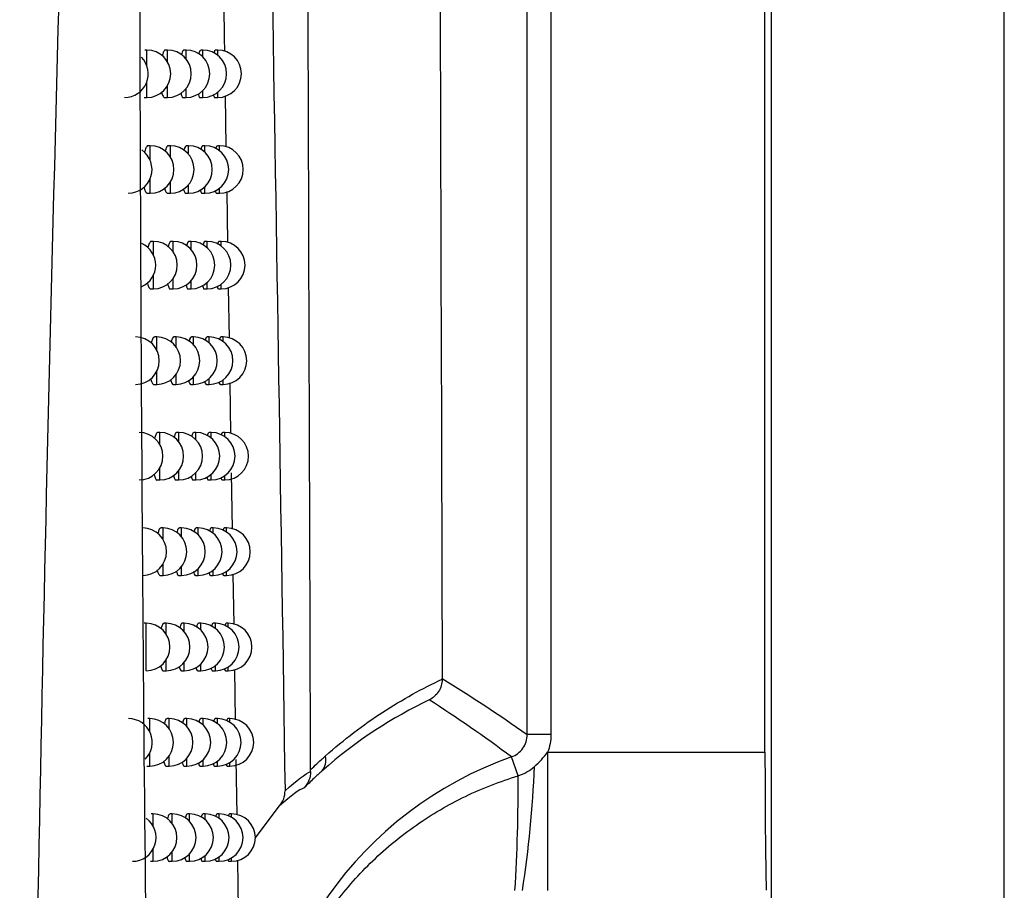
# Model space of a CAD drawing. Header units: millimetres. Extents: x 15336 to 16492, y 10123 to 11383.
# Tile 40 of 71: x 16101 to 16121, y 10624 to 10643. Entities that reach past the tile are written whole.
import ezdxf

# ---------------------------------------------------------------- set-up
doc = ezdxf.new("R2010")
doc.units = ezdxf.units.MM

msp = doc.modelspace()

# ---------------------------------------------------------------- linework, layer by layer
at = {"color": 7, "linetype": 'Continuous', "lineweight": 25}
for p, q in [((16116.385, 10899.651), (16116.385, 10589.564)), ((16121.297, 10589.564), (16121.297, 10899.564)), ((16116.254, 10627.253), (16116.254, 10736.963)), ((16111.244, 10627.626), (16111.244, 10736.59)), ((16111.744, 10736.59), (16111.744, 10627.626)), ((16103.23, 10642.058), (16103.187, 10642.058)), ((16103.23, 10641.722), (16103.23, 10642.058)), ((16103.662, 10642.058), (16103.619, 10642.058)), ((16103.662, 10641.81), (16103.662, 10642.058)), ((16104.054, 10642.058), (16104.011, 10642.058)), ((16104.054, 10641.869), (16104.054, 10642.058)), ((16104.407, 10642.058), (16104.363, 10642.058)), ((16104.407, 10641.913), (16104.407, 10642.058)), ((16104.72, 10642.058), (16104.676, 10642.058)), ((16104.72, 10641.948), (16104.72, 10642.058)), ((16103.23, 10641.058), (16103.23, 10641.395)), ((16103.662, 10641.058), (16103.662, 10641.307)), ((16104.054, 10641.058), (16104.054, 10641.248)), ((16104.407, 10641.058), (16104.407, 10641.204)), ((16104.72, 10641.058), (16104.72, 10641.168)), ((16103.17, 10641.058), (16103.23, 10641.058)), ((16103.603, 10641.058), (16103.662, 10641.058)), ((16103.995, 10641.058), (16104.054, 10641.058)), ((16104.348, 10641.058), (16104.407, 10641.058)), ((16104.662, 10641.058), (16104.72, 10641.058)), ((16104.902, 10640.015), (16104.885, 10641.092)), ((16103.299, 10640.04), (16103.256, 10640.04)), ((16103.299, 10639.728), (16103.299, 10640.04)), ((16103.723, 10640.04), (16103.68, 10640.04)), ((16103.723, 10639.806), (16103.723, 10640.04)), ((16104.107, 10640.04), (16104.064, 10640.04)), ((16104.107, 10639.861), (16104.107, 10640.04)), ((16104.452, 10640.04), (16104.408, 10640.04)), ((16104.452, 10639.902), (16104.452, 10640.04)), ((16104.758, 10640.04), (16104.714, 10640.04)), ((16104.758, 10639.936), (16104.758, 10640.04)), ((16103.299, 10639.04), (16103.299, 10639.352)), ((16103.723, 10639.04), (16103.723, 10639.275)), ((16104.107, 10639.04), (16104.107, 10639.22)), ((16104.452, 10639.04), (16104.452, 10639.178)), ((16104.758, 10639.04), (16104.758, 10639.145)), ((16104.935, 10637.999), (16104.918, 10639.073)), ((16103.24, 10639.04), (16103.299, 10639.04)), ((16103.664, 10639.04), (16103.723, 10639.04)), ((16104.048, 10639.04), (16104.107, 10639.04)), ((16104.394, 10639.04), (16104.452, 10639.04)), ((16104.7, 10639.04), (16104.758, 10639.04)), ((16103.368, 10638.024), (16103.325, 10638.024)), ((16103.368, 10637.733), (16103.368, 10638.024)), ((16103.783, 10638.024), (16103.74, 10638.024)), ((16103.783, 10637.803), (16103.783, 10638.024)), ((16104.159, 10638.024), (16104.116, 10638.024)), ((16104.159, 10637.853), (16104.159, 10638.024)), ((16104.497, 10638.024), (16104.453, 10638.024)), ((16104.497, 10637.893), (16104.497, 10638.024)), ((16104.796, 10638.024), (16104.752, 10638.024)), ((16104.796, 10637.924), (16104.796, 10638.024)), ((16103.368, 10637.024), (16103.368, 10637.315)), ((16103.783, 10637.024), (16103.783, 10637.245)), ((16103.308, 10637.024), (16103.368, 10637.024)), ((16103.724, 10637.024), (16103.783, 10637.024)), ((16104.1, 10637.024), (16104.159, 10637.024)), ((16104.159, 10637.024), (16104.159, 10637.194)), ((16104.439, 10637.024), (16104.497, 10637.024)), ((16104.497, 10637.024), (16104.497, 10637.155)), ((16104.738, 10637.024), (16104.796, 10637.024)), ((16104.796, 10637.024), (16104.796, 10637.123)), ((16104.967, 10635.985), (16104.95, 10637.055)), ((16103.436, 10636.009), (16103.393, 10636.009)), ((16103.436, 10635.736), (16103.436, 10636.009)), ((16103.842, 10636.009), (16103.799, 10636.009)), ((16103.842, 10635.8), (16103.842, 10636.009)), ((16104.211, 10636.009), (16104.167, 10636.009)), ((16104.211, 10635.847), (16104.211, 10636.009)), ((16104.541, 10636.009), (16104.497, 10636.009)), ((16104.541, 10635.884), (16104.541, 10636.009)), ((16104.833, 10636.009), (16104.79, 10636.009)), ((16104.833, 10635.914), (16104.833, 10636.009)), ((16103.436, 10635.009), (16103.436, 10635.281)), ((16103.842, 10635.009), (16103.842, 10635.218)), ((16104.211, 10635.009), (16104.211, 10635.17)), ((16104.541, 10635.009), (16104.541, 10635.133)), ((16103.376, 10635.009), (16103.436, 10635.009)), ((16103.783, 10635.009), (16103.842, 10635.009)), ((16104.152, 10635.009), (16104.211, 10635.009)), ((16104.483, 10635.009), (16104.541, 10635.009)), ((16104.776, 10635.009), (16104.833, 10635.009)), ((16104.833, 10635.009), (16104.833, 10635.103)), ((16105, 10633.972), (16104.983, 10635.039)), ((16103.503, 10633.995), (16103.46, 10633.995)), ((16103.503, 10633.739), (16103.503, 10633.995)), ((16103.901, 10633.995), (16103.858, 10633.995)), ((16103.901, 10633.797), (16103.901, 10633.995)), ((16104.262, 10633.995), (16104.218, 10633.995)), ((16104.262, 10633.841), (16104.262, 10633.995)), ((16104.585, 10633.995), (16104.541, 10633.995)), ((16104.585, 10633.877), (16104.585, 10633.995)), ((16104.87, 10633.995), (16104.827, 10633.995)), ((16104.87, 10633.905), (16104.87, 10633.995)), ((16103.503, 10632.995), (16103.503, 10633.251)), ((16103.901, 10632.995), (16103.901, 10633.193)), ((16104.262, 10632.995), (16104.262, 10633.148)), ((16104.585, 10632.995), (16104.585, 10633.113)), ((16104.87, 10632.995), (16104.87, 10633.085)), ((16105.032, 10631.96), (16105.013, 10633.143)), ((16103.443, 10632.995), (16103.503, 10632.995)), ((16103.842, 10632.995), (16103.901, 10632.995)), ((16104.203, 10632.995), (16104.262, 10632.995)), ((16104.527, 10632.995), (16104.585, 10632.995)), ((16104.813, 10632.995), (16104.87, 10632.995)), ((16103.569, 10631.982), (16103.526, 10631.982)), ((16103.569, 10631.741), (16103.569, 10631.982)), ((16103.959, 10631.982), (16103.916, 10631.982)), ((16103.959, 10631.795), (16103.959, 10631.982)), ((16104.312, 10631.982), (16104.269, 10631.982)), ((16104.312, 10631.837), (16104.312, 10631.982)), ((16104.628, 10631.982), (16104.584, 10631.982)), ((16104.628, 10631.87), (16104.628, 10631.982)), ((16104.907, 10631.982), (16104.863, 10631.982)), ((16104.907, 10631.897), (16104.907, 10631.982)), ((16103.569, 10630.982), (16103.569, 10631.224)), ((16103.51, 10630.982), (16103.569, 10630.982)), ((16103.9, 10630.982), (16103.959, 10630.982)), ((16103.959, 10630.982), (16103.959, 10631.17)), ((16104.254, 10630.982), (16104.312, 10630.982)), ((16104.312, 10630.982), (16104.312, 10631.128)), ((16104.57, 10630.982), (16104.628, 10630.982)), ((16104.628, 10630.982), (16104.628, 10631.095)), ((16104.85, 10630.982), (16104.907, 10630.982)), ((16104.907, 10630.982), (16104.907, 10631.068)), ((16105.065, 10629.949), (16105.047, 10631.011)), ((16103.215, 10629.972), (16103.172, 10629.972)), ((16103.215, 10628.972), (16103.215, 10629.972)), ((16103.634, 10629.972), (16103.592, 10629.972)), ((16103.634, 10629.744), (16103.634, 10629.972)), ((16104.016, 10629.972), (16103.974, 10629.972)), ((16104.016, 10629.794), (16104.016, 10629.972)), ((16104.362, 10629.972), (16104.319, 10629.972)), ((16104.362, 10629.833), (16104.362, 10629.972)), ((16104.671, 10629.972), (16104.627, 10629.972)), ((16104.671, 10629.865), (16104.671, 10629.972)), ((16104.943, 10629.972), (16104.899, 10629.972)), ((16104.943, 10629.891), (16104.943, 10629.972)), ((16103.634, 10628.972), (16103.634, 10629.199)), ((16104.016, 10628.972), (16104.016, 10629.149)), ((16104.362, 10628.972), (16104.362, 10629.11)), ((16103.575, 10628.972), (16103.634, 10628.972)), ((16103.958, 10628.972), (16104.016, 10628.972)), ((16104.303, 10628.972), (16104.362, 10628.972)), ((16104.613, 10628.972), (16104.671, 10628.972)), ((16104.671, 10628.972), (16104.671, 10629.078)), ((16104.886, 10628.972), (16104.943, 10628.972)), ((16104.943, 10628.972), (16104.943, 10629.052)), ((16105.097, 10627.94), (16105.08, 10628.999)), ((16103.288, 10627.962), (16103.246, 10627.962)), ((16103.288, 10627.685), (16103.288, 10627.962)), ((16103.699, 10627.962), (16103.656, 10627.962)), ((16103.699, 10627.747), (16103.699, 10627.962)), ((16104.073, 10627.962), (16104.03, 10627.962)), ((16104.073, 10627.794), (16104.073, 10627.962)), ((16104.411, 10627.962), (16104.368, 10627.962)), ((16104.411, 10627.831), (16104.411, 10627.962)), ((16104.713, 10627.962), (16104.669, 10627.962)), ((16104.713, 10627.861), (16104.713, 10627.962)), ((16104.979, 10627.962), (16104.935, 10627.962)), ((16104.979, 10627.885), (16104.979, 10627.962)), ((16111.744, 10627.626), (16111.244, 10627.626)), ((16103.288, 10626.962), (16103.288, 10627.239)), ((16111.672, 10627.253), (16111.672, 10624.342)), ((16111.672, 10627.253), (16116.254, 10627.253)), ((16103.699, 10626.962), (16103.699, 10627.177)), ((16104.073, 10626.962), (16104.073, 10627.13)), ((16104.411, 10626.962), (16104.411, 10627.093)), ((16104.713, 10626.962), (16104.713, 10627.063)), ((16104.979, 10626.962), (16104.979, 10627.039)), ((16105.129, 10625.933), (16105.11, 10627.104)), ((16111.053, 10626.757), (16110.912, 10627.155)), ((16103.229, 10626.962), (16103.288, 10626.962)), ((16103.64, 10626.962), (16103.699, 10626.962)), ((16104.014, 10626.962), (16104.073, 10626.962)), ((16104.353, 10626.962), (16104.411, 10626.962)), ((16104.655, 10626.962), (16104.713, 10626.962)), ((16104.922, 10626.962), (16104.979, 10626.962)), ((16105.509, 10625.44), (16106.025, 10626.123)), ((16103.361, 10625.954), (16103.318, 10625.954)), ((16103.361, 10625.694), (16103.361, 10625.954)), ((16103.763, 10625.954), (16103.72, 10625.954)), ((16103.763, 10625.751), (16103.763, 10625.954)), ((16104.129, 10625.954), (16104.086, 10625.954)), ((16104.129, 10625.795), (16104.129, 10625.954)), ((16104.459, 10625.954), (16104.416, 10625.954)), ((16104.459, 10625.829), (16104.459, 10625.954)), ((16104.754, 10625.954), (16104.711, 10625.954)), ((16104.754, 10625.858), (16104.754, 10625.954)), ((16105.014, 10625.954), (16104.97, 10625.954)), ((16105.014, 10625.881), (16105.014, 10625.954)), ((16103.361, 10624.954), (16103.361, 10625.214)), ((16103.301, 10624.954), (16103.361, 10624.954)), ((16103.704, 10624.954), (16103.763, 10624.954)), ((16103.763, 10624.954), (16103.763, 10625.157)), ((16104.07, 10624.954), (16104.129, 10624.954)), ((16104.129, 10624.954), (16104.129, 10625.114)), ((16104.401, 10624.954), (16104.459, 10624.954)), ((16104.459, 10624.954), (16104.459, 10625.079)), ((16104.697, 10624.954), (16104.754, 10624.954)), ((16104.754, 10624.954), (16104.754, 10625.05)), ((16104.957, 10624.954), (16105.014, 10624.954)), ((16105.014, 10624.954), (16105.014, 10625.027)), ((16105.161, 10623.939), (16105.145, 10624.981))]:
    msp.add_line(p, q, dxfattribs=at)
for centre, radius, start, end in [((16103.23, 10641.558), 0.5, 270, 90), ((16103.662, 10641.558), 0.5, 270, 90), ((16104.054, 10641.558), 0.5, 270, 90), ((16104.407, 10641.558), 0.5, 270, 90), ((16104.72, 10641.558), 0.5, 270, 90), ((16102.757, 10641.558), 0.5, 270, 44.2144), ((16102.836, 10639.54), 0.5, 270, 55.2717), ((16103.299, 10639.54), 0.5, 270, 90), ((16103.723, 10639.54), 0.5, 270, 90), ((16104.107, 10639.54), 0.5, 270, 90), ((16104.452, 10639.54), 0.5, 270, 90), ((16104.758, 10639.54), 0.5, 270, 90), ((16102.914, 10637.524), 0.5, 294.9109, 65.1036), ((16103.368, 10637.524), 0.5, 270, 90), ((16103.783, 10637.524), 0.5, 270, 90), ((16104.159, 10637.524), 0.5, 270, 90), ((16104.497, 10637.524), 0.5, 270, 90), ((16104.796, 10637.524), 0.5, 270, 90), ((16102.99, 10635.509), 0.5, 270, 90), ((16103.436, 10635.509), 0.5, 270, 90), ((16103.842, 10635.509), 0.5, 270, 90), ((16104.211, 10635.509), 0.5, 270, 90), ((16104.541, 10635.509), 0.5, 270, 90), ((16104.833, 10635.509), 0.5, 270, 90), ((16103.066, 10633.495), 0.5, 270, 90), ((16103.503, 10633.495), 0.5, 270, 90), ((16103.901, 10633.495), 0.5, 270, 90), ((16104.262, 10633.495), 0.5, 270, 90), ((16104.585, 10633.495), 0.5, 270, 90), ((16104.87, 10633.495), 0.5, 270, 90), ((16103.141, 10631.482), 0.5, 270, 90), ((16103.569, 10631.482), 0.5, 270, 90), ((16103.959, 10631.482), 0.5, 270, 90), ((16104.312, 10631.482), 0.5, 270, 90), ((16104.628, 10631.482), 0.5, 270, 90), ((16104.907, 10631.482), 0.5, 270, 90), ((16103.215, 10629.472), 0.5, 270, 90), ((16103.634, 10629.472), 0.5, 270, 90), ((16104.016, 10629.472), 0.5, 270, 90), ((16104.362, 10629.472), 0.5, 270, 90), ((16104.671, 10629.472), 0.5, 270, 90), ((16104.943, 10629.472), 0.5, 270, 90), ((16102.841, 10627.462), 0.5, 314.8111, 90), ((16103.288, 10627.462), 0.5, 270, 90), ((16103.699, 10627.462), 0.5, 270, 90), ((16104.073, 10627.462), 0.5, 270, 90), ((16104.411, 10627.462), 0.5, 270, 90), ((16104.713, 10627.462), 0.5, 270, 90), ((16104.979, 10627.462), 0.5, 270, 90), ((16113.591, 10619.608), 8.009, 109.5453, 250.4547), ((16106.673, 10627.076), 0.328, 317.7249, 17.0383), ((16088.694, 10627.832), 22.719, 351.1616, 357.7798), ((16073.586, 10626.609), 37.467, 356.526, 0.2261), ((16102.922, 10625.454), 0.5, 270, 54.643), ((16103.361, 10625.454), 0.5, 270, 90), ((16103.763, 10625.454), 0.5, 270, 90), ((16104.129, 10625.454), 0.5, 270, 90), ((16104.459, 10625.454), 0.5, 270, 90), ((16104.754, 10625.454), 0.5, 270, 90), ((16105.014, 10625.454), 0.5, 270, 90)]:
    msp.add_arc(centre, radius, start, end, dxfattribs=at)
msp.add_ellipse((16116.315, 10627.253), major_axis=(0, 3.5), ratio=0.017455, start_param=1.570796, end_param=2.552562, dxfattribs=at)
for points in [[(16109.195, 10735.187), (16109.253, 10699.529), (16109.339, 10664.021), (16109.452, 10628.805)], [(16105.553, 10661.34), (16105.766, 10649.645), (16105.965, 10638.012), (16106.139, 10626.439)], [(16109.452, 10628.794), (16109.452, 10628.797), (16109.452, 10628.801), (16109.452, 10628.805)], [(16109.452, 10628.805), (16110.05, 10628.437), (16110.647, 10628.048), (16111.244, 10627.626)], [(16109.18, 10628.357), (16108.41, 10627.99), (16107.648, 10627.507), (16106.916, 10626.855)], [(16110.912, 10627.155), (16110.339, 10627.584), (16109.761, 10627.982), (16109.18, 10628.357)], [(16111.744, 10627.626), (16111.744, 10627.498), (16111.719, 10627.37), (16111.672, 10627.253)], [(16111.396, 10626.952), (16111.501, 10627.04), (16111.586, 10627.147), (16111.672, 10627.253)], [(16106.139, 10626.439), (16106.393, 10626.672), (16106.57, 10626.796), (16106.679, 10626.85)], [(16106.679, 10626.85), (16106.68, 10626.718), (16106.628, 10626.595), (16106.543, 10626.506)], [(16106.679, 10626.85), (16106.679, 10626.862), (16106.679, 10626.874), (16106.678, 10626.886)], [(16111.053, 10626.757), (16111.179, 10626.8), (16111.294, 10626.866), (16111.396, 10626.952)], [(16106.543, 10626.506), (16106.44, 10626.46), (16106.27, 10626.345), (16106.025, 10626.123)], [(16106.025, 10626.123), (16106.101, 10626.212), (16106.141, 10626.324), (16106.139, 10626.439)]]:
    msp.add_open_spline(points, degree=3, dxfattribs=at)
for points, knots in [([(16106.678, 10626.886), (16106.668, 10630.043), (16106.627, 10642.192), (16106.59, 10654.391), (16106.563, 10663.42)], [0, 0, 0, 0, 0.25981, 1, 1, 1, 1]), ([(16103.468, 10603.587), (16103.334, 10613.079), (16103.067, 10632.062), (16103.068, 10651.111), (16103.069, 10660.635)], [0, 0, 0, 0, 0.500082, 1, 1, 1, 1]), ([(16100.547, 10598.893), (16100.702, 10610.155), (16100.941, 10627.567), (16101.512, 10648.024), (16101.782, 10657.213), (16101.871, 10660.249)], [0, 0, 0, 0, 0.550891, 0.851662, 1, 1, 1, 1]), ([(16104.87, 10642.032), (16104.866, 10642.285), (16104.86, 10642.644), (16104.854, 10643.006), (16104.852, 10643.112)], [0, 0, 0, 0, 0.706196, 1, 1, 1, 1]), ([(16103.619, 10642.053), (16103.616, 10642.054), (16103.601, 10642.062), (16103.576, 10642.025), (16103.559, 10641.964), (16103.551, 10641.937)], [0, 0, 0, 0, 0.1375223, 0.6322761, 1, 1, 1, 1]), ([(16104.011, 10642.052), (16104.008, 10642.054), (16103.994, 10642.061), (16103.974, 10642.029), (16103.96, 10641.974), (16103.954, 10641.954)], [0, 0, 0, 0, 0.155838, 0.694869, 1, 1, 1, 1]), ([(16104.363, 10642.052), (16104.36, 10642.054), (16104.348, 10642.061), (16104.332, 10642.033), (16104.32, 10641.985), (16104.317, 10641.972)], [0, 0, 0, 0, 0.177839, 0.771891, 1, 1, 1, 1]), ([(16104.676, 10642.052), (16104.673, 10642.054), (16104.663, 10642.061), (16104.649, 10642.037), (16104.641, 10641.997), (16104.639, 10641.99)], [0, 0, 0, 0, 0.205031, 0.869246, 1, 1, 1, 1]), ([(16103.538, 10641.176), (16103.539, 10641.174), (16103.546, 10641.13), (16103.568, 10641.087), (16103.591, 10641.049), (16103.602, 10641.059), (16103.603, 10641.059)], [0, 0, 0, 0, 0.020767, 0.497833, 0.984839, 1, 1, 1, 1]), ([(16103.942, 10641.156), (16103.949, 10641.132), (16103.965, 10641.077), (16103.985, 10641.049), (16103.995, 10641.059), (16103.995, 10641.059)], [0, 0, 0, 0, 0.44785, 0.988879, 1, 1, 1, 1]), ([(16104.306, 10641.137), (16104.311, 10641.119), (16104.323, 10641.072), (16104.339, 10641.049), (16104.348, 10641.059), (16104.348, 10641.059)], [0, 0, 0, 0, 0.375335, 0.993323, 1, 1, 1, 1]), ([(16104.63, 10641.117), (16104.633, 10641.107), (16104.642, 10641.067), (16104.654, 10641.049), (16104.662, 10641.058), (16104.662, 10641.058)], [0, 0, 0, 0, 0.273158, 0.9986, 1, 1, 1, 1]), ([(16103.256, 10640.035), (16103.253, 10640.036), (16103.237, 10640.044), (16103.208, 10640.004), (16103.188, 10639.935), (16103.178, 10639.903)], [0, 0, 0, 0, 0.123098, 0.581368, 1, 1, 1, 1]), ([(16103.68, 10640.035), (16103.677, 10640.036), (16103.662, 10640.044), (16103.638, 10640.008), (16103.621, 10639.948), (16103.614, 10639.923)], [0, 0, 0, 0, 0.1411246, 0.6446336, 1, 1, 1, 1]), ([(16104.064, 10640.034), (16104.061, 10640.036), (16104.048, 10640.043), (16104.028, 10640.012), (16104.014, 10639.958), (16104.009, 10639.94)], [0, 0, 0, 0, 0.159879, 0.709053, 1, 1, 1, 1]), ([(16104.408, 10640.034), (16104.406, 10640.036), (16104.394, 10640.043), (16104.378, 10640.016), (16104.367, 10639.969), (16104.364, 10639.957)], [0, 0, 0, 0, 0.182473, 0.788504, 1, 1, 1, 1]), ([(16104.714, 10640.034), (16104.712, 10640.036), (16104.701, 10640.043), (16104.689, 10640.02), (16104.68, 10639.981), (16104.679, 10639.975)], [0, 0, 0, 0, 0.210494, 0.889213, 1, 1, 1, 1]), ([(16103.167, 10639.173), (16103.169, 10639.167), (16103.177, 10639.117), (16103.202, 10639.068), (16103.226, 10639.032), (16103.239, 10639.041), (16103.24, 10639.041)], [0, 0, 0, 0, 0.0731798, 0.5220333, 0.9816315, 1, 1, 1, 1]), ([(16103.601, 10639.153), (16103.601, 10639.153), (16103.608, 10639.111), (16103.63, 10639.069), (16103.652, 10639.031), (16103.663, 10639.041), (16103.664, 10639.041)], [0, 0, 0, 0, 0.004679, 0.490311, 0.985674, 1, 1, 1, 1]), ([(16103.997, 10639.135), (16104.004, 10639.111), (16104.019, 10639.058), (16104.038, 10639.031), (16104.048, 10639.041), (16104.048, 10639.041)], [0, 0, 0, 0, 0.434759, 0.989663, 1, 1, 1, 1]), ([(16104.354, 10639.115), (16104.358, 10639.099), (16104.37, 10639.053), (16104.384, 10639.031), (16104.394, 10639.041), (16104.394, 10639.041)], [0, 0, 0, 0, 0.358444, 0.994184, 1, 1, 1, 1]), ([(16104.67, 10639.096), (16104.672, 10639.086), (16104.681, 10639.048), (16104.692, 10639.031), (16104.7, 10639.04), (16104.7, 10639.04)], [0, 0, 0, 0, 0.250257, 0.999599, 1, 1, 1, 1]), ([(16103.325, 10638.018), (16103.322, 10638.02), (16103.306, 10638.027), (16103.279, 10637.989), (16103.259, 10637.923), (16103.25, 10637.893)], [0, 0, 0, 0, 0.128347, 0.601629, 1, 1, 1, 1]), ([(16103.74, 10638.018), (16103.737, 10638.02), (16103.723, 10638.027), (16103.7, 10637.992), (16103.683, 10637.934), (16103.677, 10637.91)], [0, 0, 0, 0, 0.144819, 0.657368, 1, 1, 1, 1]), ([(16104.116, 10638.018), (16104.113, 10638.02), (16104.1, 10638.027), (16104.081, 10637.996), (16104.068, 10637.944), (16104.064, 10637.927)], [0, 0, 0, 0, 0.164035, 0.723702, 1, 1, 1, 1]), ([(16104.453, 10638.018), (16104.451, 10638.019), (16104.439, 10638.026), (16104.423, 10638), (16104.413, 10637.955), (16104.411, 10637.944)], [0, 0, 0, 0, 0.1872533, 0.8057071, 1, 1, 1, 1]), ([(16104.752, 10638.018), (16104.75, 10638.019), (16104.74, 10638.026), (16104.727, 10638.004), (16104.719, 10637.966), (16104.718, 10637.962)], [0, 0, 0, 0, 0.216153, 0.90996, 1, 1, 1, 1]), ([(16103.238, 10637.152), (16103.239, 10637.147), (16103.247, 10637.099), (16103.271, 10637.052), (16103.295, 10637.015), (16103.308, 10637.025), (16103.308, 10637.025)], [0, 0, 0, 0, 0.058468, 0.515205, 0.982467, 1, 1, 1, 1]), ([(16103.664, 10637.133), (16103.672, 10637.104), (16103.69, 10637.045), (16103.712, 10637.015), (16103.724, 10637.024), (16103.724, 10637.025)], [0, 0, 0, 0, 0.480198, 0.986452, 1, 1, 1, 1]), ([(16104.052, 10637.114), (16104.058, 10637.092), (16104.072, 10637.041), (16104.09, 10637.015), (16104.1, 10637.024), (16104.1, 10637.024)], [0, 0, 0, 0, 0.4209852, 0.9904619, 1, 1, 1, 1]), ([(16104.4, 10637.095), (16104.404, 10637.08), (16104.415, 10637.036), (16104.429, 10637.014), (16104.438, 10637.024), (16104.439, 10637.024)], [0, 0, 0, 0, 0.340578, 0.995067, 1, 1, 1, 1]), ([(16104.71, 10637.076), (16104.712, 10637.067), (16104.72, 10637.03), (16104.73, 10637.026), (16104.738, 10637.024)], [0, 0, 0, 0, 0.225851, 1, 1, 1, 1]), ([(16103.393, 10636.003), (16103.389, 10636.005), (16103.374, 10636.012), (16103.348, 10635.975), (16103.329, 10635.911), (16103.321, 10635.882)], [0, 0, 0, 0, 0.131956, 0.61408, 1, 1, 1, 1]), ([(16103.799, 10636.003), (16103.796, 10636.004), (16103.782, 10636.012), (16103.76, 10635.978), (16103.745, 10635.921), (16103.739, 10635.898)], [0, 0, 0, 0, 0.148609, 0.670497, 1, 1, 1, 1]), ([(16104.167, 10636.003), (16104.165, 10636.004), (16104.152, 10636.012), (16104.134, 10635.982), (16104.121, 10635.931), (16104.117, 10635.915)], [0, 0, 0, 0, 0.168311, 0.738838, 1, 1, 1, 1]), ([(16104.497, 10636.003), (16104.495, 10636.004), (16104.484, 10636.011), (16104.469, 10635.986), (16104.459, 10635.942), (16104.457, 10635.932)], [0, 0, 0, 0, 0.192189, 0.823531, 1, 1, 1, 1]), ([(16104.79, 10636.002), (16104.787, 10636.004), (16104.777, 10636.011), (16104.765, 10635.99), (16104.758, 10635.953), (16104.757, 10635.95)], [0, 0, 0, 0, 0.222019, 0.931528, 1, 1, 1, 1]), ([(16103.308, 10635.133), (16103.309, 10635.129), (16103.317, 10635.082), (16103.34, 10635.037), (16103.364, 10635), (16103.376, 10635.009), (16103.376, 10635.01)], [0, 0, 0, 0, 0.043339, 0.508169, 0.983305, 1, 1, 1, 1]), ([(16103.726, 10635.113), (16103.734, 10635.086), (16103.751, 10635.029), (16103.772, 10635), (16103.783, 10635.009), (16103.783, 10635.009)], [0, 0, 0, 0, 0.468645, 0.987213, 1, 1, 1, 1]), ([(16104.106, 10635.095), (16104.111, 10635.075), (16104.125, 10635.025), (16104.142, 10634.999), (16104.152, 10635.009), (16104.152, 10635.009)], [0, 0, 0, 0, 0.40648, 0.991276, 1, 1, 1, 1]), ([(16104.447, 10635.076), (16104.45, 10635.063), (16104.461, 10635.02), (16104.474, 10634.999), (16104.483, 10635.009), (16104.483, 10635.009)], [0, 0, 0, 0, 0.321659, 0.995975, 1, 1, 1, 1]), ([(16104.749, 10635.057), (16104.75, 10635.05), (16104.758, 10635.014), (16104.768, 10635.011), (16104.776, 10635.009)], [0, 0, 0, 0, 0.199796, 1, 1, 1, 1]), ([(16103.46, 10633.989), (16103.457, 10633.991), (16103.442, 10633.998), (16103.416, 10633.962), (16103.398, 10633.899), (16103.391, 10633.872)], [0, 0, 0, 0, 0.13546, 0.626, 1, 1, 1, 1]), ([(16103.858, 10633.989), (16103.855, 10633.991), (16103.841, 10633.998), (16103.82, 10633.965), (16103.805, 10633.909), (16103.8, 10633.888)], [0, 0, 0, 0, 0.1525, 0.6840354, 1, 1, 1, 1]), ([(16104.218, 10633.989), (16104.216, 10633.99), (16104.203, 10633.998), (16104.186, 10633.969), (16104.174, 10633.919), (16104.17, 10633.905)], [0, 0, 0, 0, 0.172713, 0.754483, 1, 1, 1, 1]), ([(16104.541, 10633.989), (16104.539, 10633.99), (16104.528, 10633.997), (16104.513, 10633.973), (16104.504, 10633.93), (16104.502, 10633.922)], [0, 0, 0, 0, 0.197288, 0.842007, 1, 1, 1, 1]), ([(16104.827, 10633.989), (16104.824, 10633.99), (16104.815, 10633.997), (16104.803, 10633.977), (16104.796, 10633.942), (16104.796, 10633.939)], [0, 0, 0, 0, 0.228104, 0.953968, 1, 1, 1, 1]), ([(16103.378, 10633.114), (16103.378, 10633.112), (16103.386, 10633.067), (16103.408, 10633.023), (16103.431, 10632.986), (16103.443, 10632.995), (16103.443, 10632.996)], [0, 0, 0, 0, 0.027778, 0.500916, 0.984146, 1, 1, 1, 1]), ([(16103.787, 10633.096), (16103.795, 10633.07), (16103.811, 10633.014), (16103.831, 10632.986), (16103.842, 10632.995), (16103.842, 10632.995)], [0, 0, 0, 0, 0.456518, 0.987986, 1, 1, 1, 1]), ([(16104.159, 10633.077), (16104.164, 10633.058), (16104.177, 10633.01), (16104.193, 10632.986), (16104.203, 10632.995), (16104.203, 10632.995)], [0, 0, 0, 0, 0.391191, 0.992108, 1, 1, 1, 1]), ([(16104.492, 10633.059), (16104.495, 10633.046), (16104.505, 10633.005), (16104.518, 10632.985), (16104.527, 10632.995), (16104.527, 10632.995)], [0, 0, 0, 0, 0.301598, 0.99691, 1, 1, 1, 1]), ([(16104.787, 10633.04), (16104.789, 10633.034), (16104.796, 10632.999), (16104.805, 10632.997), (16104.813, 10632.995)], [0, 0, 0, 0, 0.17193, 1, 1, 1, 1]), ([(16103.526, 10631.977), (16103.523, 10631.978), (16103.508, 10631.986), (16103.484, 10631.95), (16103.467, 10631.889), (16103.459, 10631.863)], [0, 0, 0, 0, 0.139049, 0.638273, 1, 1, 1, 1]), ([(16103.916, 10631.977), (16103.913, 10631.978), (16103.9, 10631.986), (16103.879, 10631.953), (16103.865, 10631.899), (16103.86, 10631.879)], [0, 0, 0, 0, 0.156496, 0.698003, 1, 1, 1, 1]), ([(16104.269, 10631.976), (16104.266, 10631.978), (16104.254, 10631.985), (16104.237, 10631.957), (16104.226, 10631.909), (16104.222, 10631.896)], [0, 0, 0, 0, 0.177247, 0.770663, 1, 1, 1, 1]), ([(16104.584, 10631.976), (16104.582, 10631.978), (16104.571, 10631.985), (16104.557, 10631.961), (16104.548, 10631.92), (16104.547, 10631.913)], [0, 0, 0, 0, 0.202558, 0.86117, 1, 1, 1, 1]), ([(16104.863, 10631.976), (16104.861, 10631.978), (16104.851, 10631.984), (16104.841, 10631.965), (16104.834, 10631.931), (16104.834, 10631.93)], [0, 0, 0, 0, 0.234421, 0.977328, 1, 1, 1, 1]), ([(16103.446, 10631.097), (16103.446, 10631.096), (16103.453, 10631.053), (16103.475, 10631.011), (16103.498, 10630.973), (16103.509, 10630.983), (16103.51, 10630.983)], [0, 0, 0, 0, 0.011771, 0.493441, 0.984989, 1, 1, 1, 1]), ([(16103.848, 10631.079), (16103.855, 10631.055), (16103.87, 10631.001), (16103.889, 10630.973), (16103.9, 10630.983), (16103.9, 10630.983)], [0, 0, 0, 0, 0.443779, 0.98877, 1, 1, 1, 1]), ([(16104.211, 10631.061), (16104.216, 10631.044), (16104.228, 10630.996), (16104.244, 10630.973), (16104.253, 10630.983), (16104.254, 10630.983)], [0, 0, 0, 0, 0.375057, 0.992958, 1, 1, 1, 1]), ([(16104.537, 10631.043), (16104.54, 10631.032), (16104.549, 10630.992), (16104.562, 10630.973), (16104.57, 10630.983), (16104.57, 10630.983)], [0, 0, 0, 0, 0.280297, 0.997876, 1, 1, 1, 1]), ([(16104.825, 10631.024), (16104.826, 10631.019), (16104.834, 10630.986), (16104.842, 10630.984), (16104.85, 10630.983)], [0, 0, 0, 0, 0.142067, 1, 1, 1, 1]), ([(16103.592, 10629.966), (16103.588, 10629.967), (16103.574, 10629.975), (16103.551, 10629.94), (16103.534, 10629.88), (16103.527, 10629.856)], [0, 0, 0, 0, 0.142728, 0.650914, 1, 1, 1, 1]), ([(16103.974, 10629.966), (16103.971, 10629.967), (16103.957, 10629.975), (16103.938, 10629.943), (16103.924, 10629.89), (16103.92, 10629.872)], [0, 0, 0, 0, 0.160602, 0.71242, 1, 1, 1, 1]), ([(16104.319, 10629.966), (16104.316, 10629.967), (16104.304, 10629.974), (16104.288, 10629.947), (16104.277, 10629.901), (16104.274, 10629.888)], [0, 0, 0, 0, 0.181921, 0.787403, 1, 1, 1, 1]), ([(16104.627, 10629.965), (16104.625, 10629.967), (16104.614, 10629.974), (16104.601, 10629.951), (16104.592, 10629.911), (16104.591, 10629.905)], [0, 0, 0, 0, 0.20801, 0.881057, 1, 1, 1, 1]), ([(16104.899, 10629.965), (16104.897, 10629.967), (16104.888, 10629.975), (16104.878, 10629.945), (16104.871, 10629.922)], [0, 0, 0, 0, 0.241326, 1, 1, 1, 1]), ([(16103.514, 10629.082), (16103.523, 10629.053), (16103.541, 10628.994), (16103.563, 10628.963), (16103.575, 10628.972), (16103.575, 10628.972)], [0, 0, 0, 0, 0.484816, 0.985811, 1, 1, 1, 1]), ([(16103.907, 10629.065), (16103.914, 10629.042), (16103.928, 10628.989), (16103.947, 10628.962), (16103.957, 10628.972), (16103.958, 10628.972)], [0, 0, 0, 0, 0.430387, 0.989567, 1, 1, 1, 1]), ([(16104.263, 10629.047), (16104.267, 10629.03), (16104.279, 10628.985), (16104.294, 10628.962), (16104.303, 10628.972), (16104.303, 10628.972)], [0, 0, 0, 0, 0.358015, 0.993828, 1, 1, 1, 1]), ([(16104.582, 10629.028), (16104.584, 10629.018), (16104.593, 10628.98), (16104.605, 10628.962), (16104.613, 10628.972), (16104.613, 10628.972)], [0, 0, 0, 0, 0.2576448, 0.9988755, 1, 1, 1, 1]), ([(16104.863, 10629.011), (16104.864, 10629.007), (16104.87, 10628.975), (16104.879, 10628.973), (16104.886, 10628.972)], [0, 0, 0, 0, 0.121151, 1, 1, 1, 1]), ([(16106.987, 10627.172), (16107.384, 10627.526), (16107.79, 10627.832), (16108.615, 10628.369), (16109.032, 10628.598), (16109.452, 10628.794)], [0, 0, 0, 0, 0.5, 0.5, 1, 1, 1, 1]), ([(16109.452, 10628.794), (16109.45, 10628.7), (16109.422, 10628.61), (16109.327, 10628.459), (16109.258, 10628.397), (16109.18, 10628.357)], [0, 0, 0, 0, 0.5, 0.5, 1, 1, 1, 1]), ([(16103.656, 10627.956), (16103.653, 10627.958), (16103.639, 10627.965), (16103.616, 10627.931), (16103.601, 10627.873), (16103.594, 10627.85)], [0, 0, 0, 0, 0.1465, 0.663939, 1, 1, 1, 1]), ([(16104.03, 10627.956), (16104.027, 10627.958), (16104.014, 10627.965), (16103.995, 10627.935), (16103.982, 10627.883), (16103.978, 10627.866)], [0, 0, 0, 0, 0.164824, 0.727305, 1, 1, 1, 1]), ([(16104.368, 10627.956), (16104.365, 10627.958), (16104.353, 10627.965), (16104.338, 10627.938), (16104.327, 10627.893), (16104.325, 10627.882)], [0, 0, 0, 0, 0.186742, 0.804732, 1, 1, 1, 1]), ([(16104.669, 10627.956), (16104.667, 10627.958), (16104.656, 10627.964), (16104.644, 10627.942), (16104.636, 10627.904), (16104.635, 10627.899)], [0, 0, 0, 0, 0.213654, 0.901709, 1, 1, 1, 1]), ([(16104.935, 10627.956), (16104.933, 10627.958), (16104.924, 10627.965), (16104.915, 10627.937), (16104.909, 10627.916)], [0, 0, 0, 0, 0.2536801, 1, 1, 1, 1]), ([(16110.912, 10627.155), (16111.009, 10627.189), (16111.093, 10627.254), (16111.212, 10627.421), (16111.244, 10627.523), (16111.244, 10627.626)], [0, 0, 0, 0, 0.5, 0.5, 1, 1, 1, 1]), ([(16103.581, 10627.069), (16103.589, 10627.041), (16103.606, 10626.983), (16103.628, 10626.953), (16103.639, 10626.963), (16103.64, 10626.963)], [0, 0, 0, 0, 0.473428, 0.986575, 1, 1, 1, 1]), ([(16103.966, 10627.051), (16103.972, 10627.03), (16103.986, 10626.979), (16104.004, 10626.953), (16104.014, 10626.962), (16104.014, 10626.963)], [0, 0, 0, 0, 0.416294, 0.990379, 1, 1, 1, 1]), ([(16104.314, 10627.033), (16104.318, 10627.018), (16104.329, 10626.974), (16104.343, 10626.953), (16104.352, 10626.962), (16104.353, 10626.962)], [0, 0, 0, 0, 0.339992, 0.994722, 1, 1, 1, 1]), ([(16106.678, 10626.886), (16106.722, 10626.928), (16106.765, 10626.969), (16106.809, 10627.01), (16106.868, 10627.065), (16106.927, 10627.119), (16106.987, 10627.172)], [0, 0, 0, 0, 0.0002451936, 0.0002451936, 0.0002451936, 0.0005770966, 0.0005770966, 0.0005770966, 0.0005770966]), ([(16104.626, 10627.015), (16104.628, 10627.007), (16104.636, 10626.969), (16104.647, 10626.953), (16104.655, 10626.962), (16104.655, 10626.962)], [0, 0, 0, 0, 0.233518, 0.999911, 1, 1, 1, 1]), ([(16104.899, 10627), (16104.9, 10626.997), (16104.907, 10626.965), (16104.915, 10626.964), (16104.922, 10626.962)], [0, 0, 0, 0, 0.11109, 1, 1, 1, 1]), ([(16106.916, 10626.855), (16106.859, 10626.805), (16106.803, 10626.754), (16106.746, 10626.701), (16106.678, 10626.638), (16106.611, 10626.573), (16106.543, 10626.506)], [0, 0, 0, 0, 0.0003235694, 0.0003235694, 0.0003235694, 0.0007154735, 0.0007154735, 0.0007154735, 0.0007154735]), ([(16111.053, 10612.458), (16110.67, 10612.574), (16110.3, 10612.719), (16109.582, 10613.066), (16109.235, 10613.269), (16108.582, 10613.723), (16108.275, 10613.975), (16107.699, 10614.53), (16107.434, 10614.83), (16106.957, 10615.465), (16106.743, 10615.805), (16106.373, 10616.512), (16106.217, 10616.878), (16105.966, 10617.634), (16105.87, 10618.025), (16105.743, 10618.811), (16105.711, 10619.207), (16105.711, 10620.009), (16105.743, 10620.407), (16105.871, 10621.194), (16105.967, 10621.585), (16106.218, 10622.34), (16106.374, 10622.706), (16106.745, 10623.415), (16106.958, 10623.752), (16107.435, 10624.387), (16107.701, 10624.688), (16108.276, 10625.241), (16108.583, 10625.493), (16109.234, 10625.946), (16109.582, 10626.15), (16110.3, 10626.497), (16110.67, 10626.641), (16111.053, 10626.757)], [0, 0, 0, 0, 0.0625, 0.0625, 0.125, 0.125, 0.1875, 0.1875, 0.25, 0.25, 0.3125, 0.3125, 0.375, 0.375, 0.4375, 0.4375, 0.5, 0.5, 0.5625, 0.5625, 0.625, 0.625, 0.6875, 0.6875, 0.75, 0.75, 0.8125, 0.8125, 0.875, 0.875, 0.9375, 0.9375, 1, 1, 1, 1]), ([(16103.72, 10625.948), (16103.717, 10625.95), (16103.703, 10625.957), (16103.681, 10625.924), (16103.666, 10625.867), (16103.66, 10625.846)], [0, 0, 0, 0, 0.15037, 0.677365, 1, 1, 1, 1]), ([(16104.086, 10625.948), (16104.083, 10625.95), (16104.071, 10625.957), (16104.052, 10625.927), (16104.04, 10625.877), (16104.036, 10625.862)], [0, 0, 0, 0, 0.169167, 0.742682, 1, 1, 1, 1]), ([(16104.416, 10625.948), (16104.414, 10625.95), (16104.402, 10625.957), (16104.387, 10625.931), (16104.377, 10625.887), (16104.375, 10625.878)], [0, 0, 0, 0, 0.191716, 0.82268, 1, 1, 1, 1]), ([(16104.711, 10625.948), (16104.708, 10625.95), (16104.698, 10625.956), (16104.686, 10625.935), (16104.679, 10625.898), (16104.678, 10625.894)], [0, 0, 0, 0, 0.219501, 0.923169, 1, 1, 1, 1]), ([(16104.97, 10625.948), (16104.968, 10625.95), (16104.96, 10625.957), (16104.952, 10625.93), (16104.946, 10625.91)], [0, 0, 0, 0, 0.267207, 1, 1, 1, 1]), ([(16103.647, 10625.057), (16103.655, 10625.03), (16103.671, 10624.974), (16103.692, 10624.945), (16103.703, 10624.955), (16103.704, 10624.955)], [0, 0, 0, 0, 0.461481, 0.98735, 1, 1, 1, 1]), ([(16104.024, 10625.039), (16104.03, 10625.019), (16104.043, 10624.97), (16104.06, 10624.945), (16104.07, 10624.954), (16104.07, 10624.954)], [0, 0, 0, 0, 0.401451, 0.991206, 1, 1, 1, 1]), ([(16104.365, 10625.022), (16104.368, 10625.008), (16104.379, 10624.965), (16104.392, 10624.945), (16104.401, 10624.954), (16104.401, 10624.954)], [0, 0, 0, 0, 0.320908, 0.99564, 1, 1, 1, 1]), ([(16104.669, 10625.004), (16104.671, 10624.996), (16104.679, 10624.959), (16104.689, 10624.956), (16104.697, 10624.954)], [0, 0, 0, 0, 0.2077782, 1, 1, 1, 1]), ([(16104.936, 10624.991), (16104.936, 10624.988), (16104.942, 10624.957), (16104.95, 10624.956), (16104.957, 10624.954)], [0, 0, 0, 0, 0.100842, 1, 1, 1, 1])]:
    msp.add_open_spline(points, degree=3, knots=knots, dxfattribs=at)

doc.saveas('drawing.dxf')
